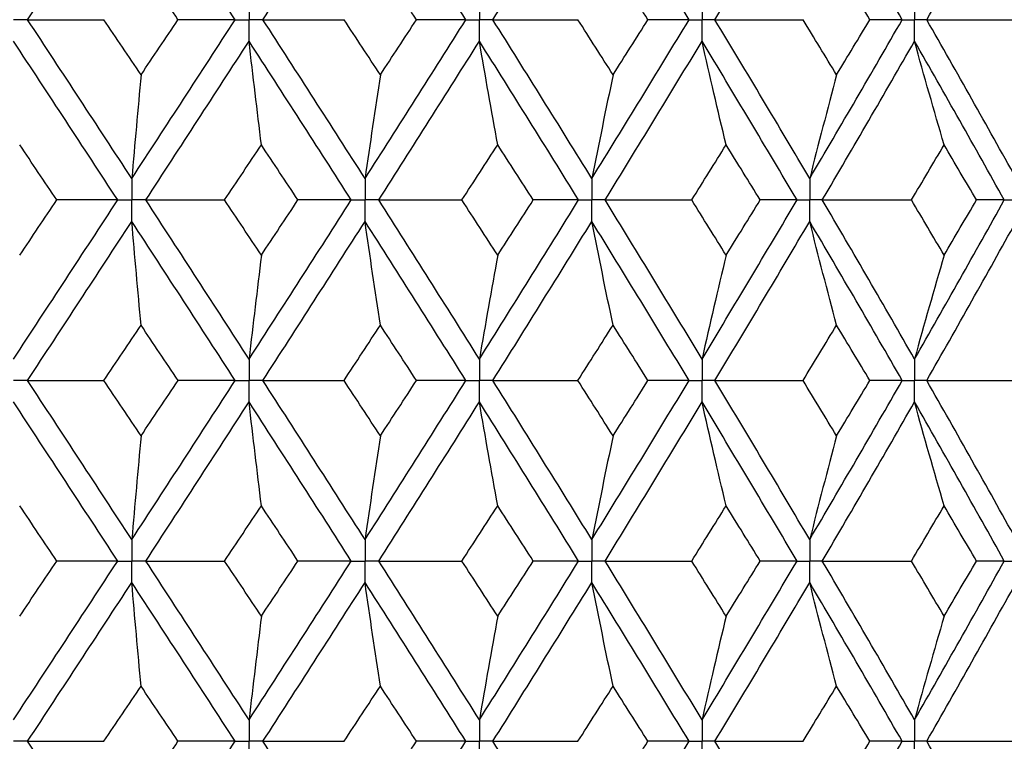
# Paper-space layout '_Front' of a CAD drawing. Header units: millimetres. Extents: x -25 to 25, y -1 to 320.
# Tile 28 of 52: x 2.06 to 10.38, y 26.3 to 32.4. Entities that reach past the tile are written whole.
import ezdxf

# ---------------------------------------------------------------- set-up
doc = ezdxf.new("R2010")
doc.units = ezdxf.units.MM

psp = doc.layouts.new('_Front')

# ---------------------------------------------------------------- linework, layer by layer
at = {"color": 7, "linetype": 'Continuous', "lineweight": 25}
for points in [[(2.1314, 32.3992), (2.4255, 32.847), (2.719, 33.2954), (3.0114, 33.7437)], [(3.885, 32.3992), (3.5952, 32.847), (3.3038, 33.2954), (3.0114, 33.7437)], [(4.1195, 32.3992), (4.4086, 32.847), (4.6963, 33.2954), (4.9823, 33.7437)], [(5.8345, 32.3992), (5.5525, 32.847), (5.2683, 33.2954), (4.9823, 33.7437)], [(6.0625, 32.3992), (6.3434, 32.847), (6.6222, 33.2954), (6.8986, 33.7437)], [(7.7201, 32.3992), (7.449, 32.847), (7.175, 33.2954), (6.8986, 33.7437)], [(7.9391, 32.3992), (8.2087, 32.847), (8.4756, 33.2954), (8.7394, 33.7437)], [(9.5211, 32.3992), (9.2639, 32.847), (9.0032, 33.2954), (8.7394, 33.7437)], [(9.7287, 32.3992), (9.9841, 32.847), (10.2361, 33.2954), (10.4844, 33.7437)], [(3.4019, 32.3993), (3.298, 32.555), (3.1938, 32.7108), (3.0896, 32.8665)], [(5.4169, 32.3993), (5.3154, 32.555), (5.2136, 32.7108), (5.1117, 32.8665)], [(7.3725, 32.3993), (7.2746, 32.555), (7.1763, 32.7108), (7.0778, 32.8665)], [(9.2473, 32.3993), (9.154, 32.555), (9.0604, 32.7108), (8.9663, 32.8665)], [(2.1314, 32.3992), (2.3452, 32.3992), (2.5602, 32.3993), (2.7764, 32.3993)], [(3.0114, 31.057), (2.719, 31.5047), (2.4257, 31.9512), (2.1314, 32.3992)], [(3.0896, 31.9329), (2.9854, 32.0882), (2.881, 32.2437), (2.7764, 32.3993)], [(3.0114, 31.057), (3.3038, 31.5047), (3.5949, 31.9512), (3.885, 32.3992)], [(3.0896, 31.9329), (3.1938, 32.0882), (3.2979, 32.2437), (3.4019, 32.3993)], [(3.885, 32.3992), (3.7257, 32.3992), (3.5647, 32.3993), (3.4019, 32.3993)], [(4.1195, 32.3992), (4.3471, 32.3992), (4.5756, 32.3993), (4.8052, 32.3993)], [(4.9823, 31.057), (4.6963, 31.5047), (4.4088, 31.9512), (4.1195, 32.3992)], [(5.1117, 31.9329), (5.0097, 32.0882), (4.9076, 32.2437), (4.8052, 32.3993)], [(4.9823, 31.057), (5.2683, 31.5047), (5.5523, 31.9512), (5.8345, 32.3992)], [(5.1117, 31.9329), (5.2136, 32.0882), (5.3153, 32.2437), (5.4169, 32.3993)], [(5.8345, 32.3992), (5.6971, 32.3992), (5.5579, 32.3993), (5.4169, 32.3993)], [(6.0625, 32.3992), (6.3013, 32.3992), (6.5409, 32.3993), (6.7812, 32.3993)], [(6.8986, 31.057), (6.6222, 31.5047), (6.3436, 31.9512), (6.0625, 32.3992)], [(7.0778, 31.9329), (6.9793, 32.0882), (6.8804, 32.2437), (6.7812, 32.3993)], [(6.8986, 31.057), (7.1751, 31.5047), (7.4488, 31.9512), (7.7201, 32.3992)], [(7.0778, 31.9329), (7.1763, 32.0882), (7.2745, 32.2437), (7.3725, 32.3993)], [(7.7201, 32.3992), (7.6062, 32.3992), (7.4903, 32.3993), (7.3725, 32.3993)], [(7.9391, 32.3992), (8.1865, 32.3992), (8.4345, 32.3993), (8.683, 32.3993)], [(8.7394, 31.057), (8.4756, 31.5047), (8.2089, 31.9512), (7.9391, 32.3992)], [(8.9663, 31.9329), (8.8723, 32.0882), (8.7779, 32.2437), (8.683, 32.3993)], [(8.7394, 31.057), (9.0032, 31.5047), (9.2637, 31.9512), (9.5211, 32.3992)], [(8.9663, 31.9329), (9.0603, 32.0882), (9.154, 32.2437), (9.2473, 32.3993)], [(9.5211, 32.3992), (9.4319, 32.3992), (9.3406, 32.3993), (9.2473, 32.3993)], [(9.7287, 32.3992), (9.982, 32.3992), (10.2357, 32.3993), (10.4897, 32.3993)], [(10.4844, 31.057), (10.2361, 31.5047), (9.9843, 31.9512), (9.7287, 32.3992)], [(2.8929, 30.8757), (2.6002, 31.3235), (2.3067, 31.77), (2.0122, 32.2179)], [(3.1297, 30.8757), (3.4219, 31.3235), (3.7127, 31.77), (4.0023, 32.2179)], [(4.1063, 31.3418), (4.0709, 31.6319), (4.0363, 31.9239), (4.0023, 32.2179)], [(4.8664, 30.8757), (4.5799, 31.3235), (4.292, 31.77), (4.0023, 32.2179)], [(5.098, 30.8757), (5.3835, 31.3235), (5.667, 31.77), (5.9486, 32.2179)], [(6.1031, 31.3418), (6.0506, 31.6319), (5.9991, 31.9239), (5.9486, 32.2179)], [(6.7866, 30.8757), (6.5095, 31.3235), (6.2303, 31.77), (5.9486, 32.2179)], [(7.0104, 30.8757), (7.2862, 31.3235), (7.5592, 31.77), (7.8298, 32.2179)], [(8.033, 31.3418), (7.9639, 31.6319), (7.8962, 31.9239), (7.8298, 32.2179)], [(8.6324, 30.8757), (8.3678, 31.3235), (8.1003, 31.77), (7.8298, 32.2179)], [(8.846, 30.8757), (9.109, 31.3235), (9.3686, 31.77), (9.6251, 32.2179)], [(9.875, 31.3418), (9.79, 31.6319), (9.7067, 31.9239), (9.6251, 32.2179)], [(10.3837, 30.8757), (10.1343, 31.3235), (9.8816, 31.77), (9.6251, 32.2179)], [(3.0896, 31.9329), (3.063, 31.6428), (3.0369, 31.3509), (3.0114, 31.057)], [(5.1117, 31.9329), (5.0677, 31.6428), (5.0246, 31.3509), (4.9823, 31.057)], [(7.0778, 31.9329), (7.0169, 31.6428), (6.9572, 31.3509), (6.8986, 31.057)], [(8.9663, 31.9329), (8.8892, 31.6428), (8.8135, 31.3509), (8.7394, 31.057)], [(2.379, 30.8756), (2.2742, 31.0311), (2.1694, 31.1864), (2.0644, 31.3418)], [(3.7961, 30.8756), (3.8997, 31.0311), (4.003, 31.1864), (4.1063, 31.3418)], [(4.4154, 30.8756), (4.3125, 31.0311), (4.2095, 31.1864), (4.1063, 31.3418)], [(5.8012, 30.8756), (5.9021, 31.0311), (6.0027, 31.1864), (6.1031, 31.3418)], [(6.4034, 30.8756), (6.3035, 31.0311), (6.2034, 31.1864), (6.1031, 31.3418)], [(7.7428, 30.8756), (7.8399, 31.0311), (7.9366, 31.1864), (8.033, 31.3418)], [(8.3212, 30.8756), (8.2255, 31.0311), (8.1295, 31.1864), (8.033, 31.3418)], [(9.5996, 30.8756), (9.6918, 31.0311), (9.7836, 31.1864), (9.875, 31.3418)], [(10.1479, 30.8756), (10.0573, 31.0311), (9.9664, 31.1864), (9.875, 31.3418)], [(2.0122, 29.5315), (2.3067, 29.9799), (2.6004, 30.4282), (2.8929, 30.8757)], [(2.0644, 30.4086), (2.1694, 30.5643), (2.2743, 30.72), (2.379, 30.8756)], [(2.8929, 30.8757), (2.7233, 30.8757), (2.5519, 30.8757), (2.379, 30.8756)], [(3.1297, 30.8757), (3.3507, 30.8757), (3.5729, 30.8757), (3.7961, 30.8756)], [(4.0023, 29.5315), (3.7127, 29.9799), (3.4217, 30.4282), (3.1297, 30.8757)], [(4.1063, 30.4086), (4.003, 30.5643), (3.8996, 30.72), (3.7961, 30.8756)], [(4.0023, 29.5315), (4.292, 29.9799), (4.5801, 30.4282), (4.8664, 30.8757)], [(4.1063, 30.4086), (4.2095, 30.5643), (4.3125, 30.72), (4.4154, 30.8756)], [(4.8664, 30.8757), (4.7178, 30.8757), (4.5675, 30.8757), (4.4154, 30.8756)], [(5.098, 30.8757), (5.3315, 30.8757), (5.5659, 30.8757), (5.8012, 30.8756)], [(5.9486, 29.5315), (5.667, 29.9799), (5.3833, 30.4282), (5.098, 30.8757)], [(6.1031, 30.4086), (6.0027, 30.5643), (5.9021, 30.72), (5.8012, 30.8756)], [(5.9486, 29.5315), (6.2302, 29.9799), (6.5097, 30.4282), (6.7866, 30.8757)], [(6.1031, 30.4086), (6.2035, 30.5643), (6.3036, 30.72), (6.4034, 30.8756)], [(6.7866, 30.8757), (6.6608, 30.8757), (6.533, 30.8757), (6.4034, 30.8756)], [(7.0104, 30.8757), (7.2539, 30.8757), (7.498, 30.8757), (7.7428, 30.8756)], [(7.8298, 29.5315), (7.5593, 29.9799), (7.286, 30.4282), (7.0104, 30.8757)], [(8.033, 30.4086), (7.9366, 30.5643), (7.8399, 30.72), (7.7428, 30.8756)], [(7.8298, 29.5315), (8.1002, 29.9799), (8.3679, 30.4282), (8.6324, 30.8757)], [(8.033, 30.4086), (8.1295, 30.5643), (8.2255, 30.72), (8.3212, 30.8756)], [(8.6324, 30.8757), (8.5307, 30.8757), (8.4269, 30.8757), (8.3212, 30.8756)], [(8.846, 30.8757), (9.0968, 30.8757), (9.348, 30.8757), (9.5996, 30.8756)], [(9.6251, 29.5315), (9.3687, 29.9799), (9.1089, 30.4282), (8.846, 30.8757)], [(9.875, 30.4086), (9.7836, 30.5643), (9.6918, 30.72), (9.5996, 30.8756)], [(9.6251, 29.5315), (9.8815, 29.9799), (10.1345, 30.4282), (10.3837, 30.8757)], [(9.875, 30.4086), (9.9664, 30.5643), (10.0574, 30.72), (10.1479, 30.8756)], [(10.3837, 30.8757), (10.3071, 30.8757), (10.2286, 30.8757), (10.1479, 30.8756)], [(2.1313, 29.35), (2.4256, 29.7984), (2.7191, 30.2468), (3.0114, 30.6944)], [(3.0896, 29.8176), (3.063, 30.108), (3.0369, 30.4003), (3.0114, 30.6944)], [(3.885, 29.35), (3.595, 29.7984), (3.3037, 30.2468), (3.0114, 30.6944)], [(4.1195, 29.35), (4.4087, 29.7984), (4.6965, 30.2468), (4.9823, 30.6944)], [(5.1117, 29.8176), (5.0677, 30.108), (5.0246, 30.4003), (4.9823, 30.6944)], [(5.8345, 29.35), (5.5524, 29.7984), (5.2682, 30.2468), (4.9823, 30.6944)], [(6.0625, 29.35), (6.3435, 29.7984), (6.6224, 30.2468), (6.8986, 30.6944)], [(7.0778, 29.8176), (7.0169, 30.108), (6.9572, 30.4003), (6.8986, 30.6944)], [(7.7201, 29.35), (7.4489, 29.7984), (7.1749, 30.2468), (6.8986, 30.6944)], [(7.9391, 29.35), (8.2088, 29.7984), (8.4757, 30.2468), (8.7394, 30.6944)], [(8.9663, 29.8176), (8.8892, 30.108), (8.8136, 30.4003), (8.7394, 30.6944)], [(9.5211, 29.35), (9.2638, 29.7984), (9.0031, 30.2468), (8.7394, 30.6944)], [(9.7287, 29.35), (9.9842, 29.7984), (10.2362, 30.2468), (10.4844, 30.6944)], [(4.1063, 30.4086), (4.0709, 30.1181), (4.0363, 29.8257), (4.0023, 29.5315)], [(6.1031, 30.4086), (6.0506, 30.1181), (5.9991, 29.8257), (5.9486, 29.5315)], [(8.033, 30.4086), (7.9639, 30.1181), (7.8962, 29.8257), (7.8298, 29.5315)], [(9.875, 30.4086), (9.79, 30.1181), (9.7067, 29.8257), (9.6251, 29.5315)], [(2.7762, 29.35), (2.8808, 29.5059), (2.9853, 29.6618), (3.0896, 29.8176)], [(3.4021, 29.35), (3.2981, 29.5059), (3.1939, 29.6618), (3.0896, 29.8176)], [(4.805, 29.35), (4.9074, 29.5059), (5.0097, 29.6618), (5.1117, 29.8176)], [(5.4171, 29.35), (5.3155, 29.5059), (5.2137, 29.6618), (5.1117, 29.8176)], [(6.781, 29.35), (6.8803, 29.5059), (6.9792, 29.6618), (7.0778, 29.8176)], [(7.3727, 29.35), (7.2747, 29.5059), (7.1764, 29.6618), (7.0778, 29.8176)], [(8.6828, 29.35), (8.7777, 29.5059), (8.8722, 29.6618), (8.9663, 29.8176)], [(9.2475, 29.35), (9.1541, 29.5059), (9.0604, 29.6618), (8.9663, 29.8176)], [(3.0114, 28.0056), (2.7191, 28.4532), (2.4256, 28.9016), (2.1313, 29.35)], [(2.1313, 29.35), (2.3451, 29.35), (2.5601, 29.35), (2.7762, 29.35)], [(3.0896, 28.8824), (2.9853, 29.0382), (2.8808, 29.1941), (2.7762, 29.35)], [(3.0114, 28.0056), (3.3037, 28.4532), (3.595, 28.9016), (3.885, 29.35)], [(3.0896, 28.8824), (3.1939, 29.0382), (3.2981, 29.1941), (3.4021, 29.35)], [(3.885, 29.35), (3.7258, 29.35), (3.5648, 29.35), (3.4021, 29.35)], [(4.9823, 28.0056), (4.6965, 28.4532), (4.4087, 28.9016), (4.1195, 29.35)], [(4.1195, 29.35), (4.347, 29.35), (4.5755, 29.35), (4.805, 29.35)], [(5.1117, 28.8824), (5.0097, 29.0382), (4.9074, 29.1941), (4.805, 29.35)], [(4.9823, 28.0056), (5.2682, 28.4532), (5.5524, 28.9016), (5.8345, 29.35)], [(5.1117, 28.8824), (5.2137, 29.0382), (5.3155, 29.1941), (5.4171, 29.35)], [(5.8345, 29.35), (5.6972, 29.35), (5.5581, 29.35), (5.4171, 29.35)], [(6.8986, 28.0056), (6.6224, 28.4532), (6.3435, 28.9016), (6.0625, 29.35)], [(6.0625, 29.35), (6.3012, 29.35), (6.5407, 29.35), (6.781, 29.35)], [(7.0778, 28.8824), (6.9792, 29.0382), (6.8803, 29.1941), (6.781, 29.35)], [(6.8986, 28.0056), (7.1749, 28.4532), (7.4489, 28.9016), (7.7201, 29.35)], [(7.0778, 28.8824), (7.1764, 29.0382), (7.2747, 29.1941), (7.3727, 29.35)], [(7.7201, 29.35), (7.6063, 29.35), (7.4904, 29.35), (7.3727, 29.35)], [(8.7394, 28.0056), (8.4757, 28.4532), (8.2088, 28.9016), (7.9391, 29.35)], [(7.9391, 29.35), (8.1864, 29.35), (8.4343, 29.35), (8.6828, 29.35)], [(8.9663, 28.8824), (8.8722, 29.0382), (8.7777, 29.1941), (8.6828, 29.35)], [(8.7394, 28.0056), (9.0031, 28.4532), (9.2638, 28.9016), (9.5211, 29.35)], [(8.9663, 28.8824), (9.0604, 29.0382), (9.1541, 29.1941), (9.2475, 29.35)], [(9.5211, 29.35), (9.432, 29.35), (9.3407, 29.35), (9.2475, 29.35)], [(10.4844, 28.0056), (10.2362, 28.4532), (9.9842, 28.9016), (9.7287, 29.35)], [(9.7287, 29.35), (9.9819, 29.35), (10.2355, 29.35), (10.4895, 29.35)], [(2.8929, 27.8243), (2.6004, 28.2718), (2.3067, 28.7201), (2.0122, 29.1685)], [(3.1297, 27.8243), (3.4217, 28.2718), (3.7127, 28.7201), (4.0023, 29.1685)], [(4.1063, 28.2914), (4.0709, 28.5819), (4.0363, 28.8743), (4.0023, 29.1685)], [(4.8664, 27.8243), (4.5801, 28.2718), (4.292, 28.7201), (4.0023, 29.1685)], [(5.098, 27.8243), (5.3833, 28.2718), (5.667, 28.7201), (5.9486, 29.1685)], [(6.1031, 28.2914), (6.0506, 28.5819), (5.9991, 28.8743), (5.9486, 29.1685)], [(6.7866, 27.8243), (6.5097, 28.2718), (6.2302, 28.7201), (5.9486, 29.1685)], [(7.0104, 27.8243), (7.286, 28.2718), (7.5593, 28.7201), (7.8298, 29.1685)], [(8.033, 28.2914), (7.9639, 28.5819), (7.8962, 28.8743), (7.8298, 29.1685)], [(8.6324, 27.8243), (8.3679, 28.2718), (8.1002, 28.7201), (7.8298, 29.1685)], [(8.846, 27.8243), (9.1089, 28.2718), (9.3687, 28.7201), (9.6251, 29.1685)], [(9.875, 28.2914), (9.79, 28.5819), (9.7067, 28.8743), (9.6251, 29.1685)], [(10.3837, 27.8243), (10.1345, 28.2718), (9.8815, 28.7201), (9.6251, 29.1685)], [(3.0896, 28.8824), (3.063, 28.592), (3.0369, 28.2997), (3.0114, 28.0056)], [(5.1117, 28.8824), (5.0677, 28.592), (5.0246, 28.2997), (4.9823, 28.0056)], [(7.0778, 28.8824), (7.0169, 28.592), (6.9572, 28.2997), (6.8986, 28.0056)], [(8.9663, 28.8824), (8.8892, 28.592), (8.8136, 28.2997), (8.7394, 28.0056)], [(2.379, 27.8244), (2.2743, 27.98), (2.1694, 28.1357), (2.0644, 28.2914)], [(3.7961, 27.8244), (3.8996, 27.98), (4.003, 28.1357), (4.1063, 28.2914)], [(4.4154, 27.8244), (4.3125, 27.98), (4.2095, 28.1357), (4.1063, 28.2914)], [(5.8012, 27.8244), (5.9021, 27.98), (6.0027, 28.1357), (6.1031, 28.2914)], [(6.4034, 27.8244), (6.3036, 27.98), (6.2035, 28.1357), (6.1031, 28.2914)], [(7.7428, 27.8244), (7.8399, 27.98), (7.9366, 28.1357), (8.033, 28.2914)], [(8.3212, 27.8244), (8.2255, 27.98), (8.1295, 28.1357), (8.033, 28.2914)], [(9.5996, 27.8244), (9.6918, 27.98), (9.7836, 28.1357), (9.875, 28.2914)], [(10.1479, 27.8244), (10.0574, 27.98), (9.9664, 28.1357), (9.875, 28.2914)], [(2.0122, 26.4821), (2.3067, 26.93), (2.6002, 27.3765), (2.8929, 27.8243)], [(2.0644, 27.3582), (2.1694, 27.5136), (2.2742, 27.6689), (2.379, 27.8244)], [(2.8929, 27.8243), (2.7233, 27.8243), (2.5519, 27.8243), (2.379, 27.8244)], [(3.1297, 27.8243), (3.3507, 27.8243), (3.5729, 27.8243), (3.7961, 27.8244)], [(4.0023, 26.4821), (3.7127, 26.93), (3.4219, 27.3765), (3.1297, 27.8243)], [(4.1063, 27.3582), (4.003, 27.5136), (3.8997, 27.6689), (3.7961, 27.8244)], [(4.0023, 26.4821), (4.292, 26.93), (4.5799, 27.3765), (4.8664, 27.8243)], [(4.1063, 27.3582), (4.2095, 27.5136), (4.3125, 27.6689), (4.4154, 27.8244)], [(4.8664, 27.8243), (4.7178, 27.8243), (4.5675, 27.8243), (4.4154, 27.8244)], [(5.098, 27.8243), (5.3315, 27.8243), (5.5659, 27.8243), (5.8012, 27.8244)], [(5.9486, 26.4821), (5.667, 26.93), (5.3835, 27.3765), (5.098, 27.8243)], [(6.1031, 27.3582), (6.0027, 27.5136), (5.9021, 27.6689), (5.8012, 27.8244)], [(5.9486, 26.4821), (6.2303, 26.93), (6.5095, 27.3765), (6.7866, 27.8243)], [(6.1031, 27.3582), (6.2034, 27.5136), (6.3035, 27.6689), (6.4034, 27.8244)], [(6.7866, 27.8243), (6.6608, 27.8243), (6.533, 27.8243), (6.4034, 27.8244)], [(7.0104, 27.8243), (7.2539, 27.8243), (7.498, 27.8243), (7.7428, 27.8244)], [(7.8298, 26.4821), (7.5592, 26.93), (7.2862, 27.3765), (7.0104, 27.8243)], [(8.033, 27.3582), (7.9366, 27.5136), (7.8399, 27.6689), (7.7428, 27.8244)], [(7.8298, 26.4821), (8.1003, 26.93), (8.3678, 27.3765), (8.6324, 27.8243)], [(8.033, 27.3582), (8.1295, 27.5136), (8.2255, 27.6689), (8.3212, 27.8244)], [(8.6324, 27.8243), (8.5307, 27.8243), (8.4269, 27.8243), (8.3212, 27.8244)], [(8.846, 27.8243), (9.0968, 27.8243), (9.348, 27.8243), (9.5996, 27.8244)], [(9.6251, 26.4821), (9.3686, 26.93), (9.109, 27.3765), (8.846, 27.8243)], [(9.875, 27.3582), (9.7836, 27.5136), (9.6918, 27.6689), (9.5996, 27.8244)], [(9.6251, 26.4821), (9.8816, 26.93), (10.1343, 27.3765), (10.3837, 27.8243)], [(9.875, 27.3582), (9.9664, 27.5136), (10.0573, 27.6689), (10.1479, 27.8244)], [(10.3837, 27.8243), (10.3071, 27.8243), (10.2286, 27.8243), (10.1479, 27.8244)], [(2.1314, 26.3008), (2.4257, 26.7488), (2.719, 27.1953), (3.0114, 27.643)], [(3.0896, 26.7671), (3.063, 27.0572), (3.0369, 27.3491), (3.0114, 27.643)], [(3.885, 26.3008), (3.5949, 26.7488), (3.3038, 27.1953), (3.0114, 27.643)], [(4.1195, 26.3008), (4.4088, 26.7488), (4.6963, 27.1953), (4.9823, 27.643)], [(5.1117, 26.7671), (5.0677, 27.0572), (5.0246, 27.3491), (4.9823, 27.643)], [(5.8345, 26.3008), (5.5523, 26.7488), (5.2683, 27.1953), (4.9823, 27.643)], [(6.0625, 26.3008), (6.3436, 26.7488), (6.6222, 27.1953), (6.8986, 27.643)], [(7.0778, 26.7671), (7.0169, 27.0572), (6.9572, 27.3491), (6.8986, 27.643)], [(7.7201, 26.3008), (7.4488, 26.7488), (7.1751, 27.1953), (6.8986, 27.643)], [(7.9391, 26.3008), (8.2089, 26.7488), (8.4756, 27.1953), (8.7394, 27.643)], [(8.9663, 26.7671), (8.8892, 27.0572), (8.8135, 27.3491), (8.7394, 27.643)], [(9.5211, 26.3008), (9.2637, 26.7488), (9.0032, 27.1953), (8.7394, 27.643)], [(9.7287, 26.3008), (9.9843, 26.7488), (10.2361, 27.1953), (10.4844, 27.643)], [(4.1063, 27.3582), (4.0709, 27.0681), (4.0363, 26.7761), (4.0023, 26.4821)], [(6.1031, 27.3582), (6.0506, 27.0681), (5.9991, 26.7761), (5.9486, 26.4821)], [(8.033, 27.3582), (7.9639, 27.0681), (7.8962, 26.7761), (7.8298, 26.4821)], [(9.875, 27.3582), (9.79, 27.0681), (9.7067, 26.7761), (9.6251, 26.4821)], [(2.7764, 26.3007), (2.881, 26.4563), (2.9854, 26.6118), (3.0896, 26.7671)], [(3.4019, 26.3007), (3.2979, 26.4563), (3.1938, 26.6118), (3.0896, 26.7671)], [(4.8052, 26.3007), (4.9076, 26.4563), (5.0097, 26.6118), (5.1117, 26.7671)], [(5.4169, 26.3007), (5.3153, 26.4563), (5.2136, 26.6118), (5.1117, 26.7671)], [(6.7812, 26.3007), (6.8804, 26.4563), (6.9793, 26.6118), (7.0778, 26.7671)], [(7.3725, 26.3007), (7.2745, 26.4563), (7.1763, 26.6118), (7.0778, 26.7671)], [(8.683, 26.3007), (8.7779, 26.4563), (8.8723, 26.6118), (8.9663, 26.7671)], [(9.2473, 26.3007), (9.154, 26.4563), (9.0603, 26.6118), (8.9663, 26.7671)], [(2.1314, 26.3008), (2.3452, 26.3008), (2.5602, 26.3007), (2.7764, 26.3007)], [(3.0114, 24.9563), (2.719, 25.4046), (2.4255, 25.853), (2.1314, 26.3008)], [(3.0114, 24.9563), (3.3038, 25.4046), (3.5952, 25.853), (3.885, 26.3008)], [(3.0896, 25.8335), (3.1938, 25.9892), (3.298, 26.145), (3.4019, 26.3007)], [(3.885, 26.3008), (3.7257, 26.3008), (3.5647, 26.3007), (3.4019, 26.3007)], [(4.1195, 26.3008), (4.3471, 26.3008), (4.5756, 26.3007), (4.8052, 26.3007)], [(4.9823, 24.9563), (4.6963, 25.4046), (4.4086, 25.853), (4.1195, 26.3008)], [(4.9823, 24.9563), (5.2683, 25.4046), (5.5525, 25.853), (5.8345, 26.3008)], [(5.1117, 25.8335), (5.2136, 25.9892), (5.3154, 26.145), (5.4169, 26.3007)], [(5.8345, 26.3008), (5.6971, 26.3008), (5.5579, 26.3007), (5.4169, 26.3007)], [(6.0625, 26.3008), (6.3013, 26.3008), (6.5409, 26.3007), (6.7812, 26.3007)], [(6.8986, 24.9563), (6.6222, 25.4046), (6.3434, 25.853), (6.0625, 26.3008)], [(6.8986, 24.9563), (7.175, 25.4046), (7.449, 25.853), (7.7201, 26.3008)], [(7.0778, 25.8335), (7.1763, 25.9892), (7.2746, 26.145), (7.3725, 26.3007)], [(7.7201, 26.3008), (7.6062, 26.3008), (7.4903, 26.3007), (7.3725, 26.3007)], [(7.9391, 26.3008), (8.1865, 26.3008), (8.4345, 26.3007), (8.683, 26.3007)], [(8.7394, 24.9563), (8.4756, 25.4046), (8.2087, 25.853), (7.9391, 26.3008)], [(8.7394, 24.9563), (9.0032, 25.4046), (9.2639, 25.853), (9.5211, 26.3008)], [(8.9663, 25.8335), (9.0604, 25.9892), (9.154, 26.145), (9.2473, 26.3007)], [(9.5211, 26.3008), (9.4319, 26.3008), (9.3406, 26.3007), (9.2473, 26.3007)], [(9.7287, 26.3008), (9.982, 26.3008), (10.2357, 26.3007), (10.4897, 26.3007)], [(10.4844, 24.9563), (10.2361, 25.4046), (9.9841, 25.853), (9.7287, 26.3008)]]:
    psp.add_open_spline(points, degree=3, dxfattribs=at)
for points, knots in [([(4.0023, 32.5806), (4.0023, 32.5317), (4.0023, 32.4828), (4.0023, 32.4339), (4.0023, 32.4223), (4.0023, 32.4108), (4.0023, 32.3992)], [0, 0, 0, 0, 0.0001466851, 0.0001466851, 0.0001466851, 0.0001813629, 0.0001813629, 0.0001813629, 0.0001813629]), ([(5.9486, 32.5806), (5.9486, 32.5317), (5.9486, 32.4828), (5.9486, 32.4339), (5.9486, 32.4223), (5.9486, 32.4108), (5.9486, 32.3992)], [0, 0, 0, 0, 0.0001466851, 0.0001466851, 0.0001466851, 0.0001813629, 0.0001813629, 0.0001813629, 0.0001813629]), ([(7.8298, 32.5806), (7.8297, 32.5317), (7.8297, 32.4828), (7.8297, 32.4339), (7.8297, 32.4223), (7.8297, 32.4108), (7.8297, 32.3992)], [0, 0, 0, 0, 0.0001466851, 0.0001466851, 0.0001466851, 0.0001813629, 0.0001813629, 0.0001813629, 0.0001813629]), ([(9.6251, 32.5806), (9.625, 32.5317), (9.625, 32.4828), (9.625, 32.4339), (9.625, 32.4223), (9.625, 32.4108), (9.625, 32.3992)], [0, 0, 0, 0, 0.0001466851, 0.0001466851, 0.0001466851, 0.0001813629, 0.0001813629, 0.0001813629, 0.0001813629]), ([(2.1314, 32.3992), (2.1031, 32.3992), (2.0749, 32.3992), (2.0467, 32.3992), (2.0352, 32.3992), (2.0237, 32.3992), (2.0122, 32.3992)], [0, 0, 0, 0, 0.0000851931, 0.0000851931, 0.0000851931, 0.0001198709, 0.0001198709, 0.0001198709, 0.0001198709]), ([(3.885, 32.3992), (3.9128, 32.3992), (3.9406, 32.3992), (3.9684, 32.3992), (3.9797, 32.3992), (3.991, 32.3992), (4.0023, 32.3992)], [0, 0, 0, 0, 0.0000851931, 0.0000851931, 0.0000851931, 0.0001198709, 0.0001198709, 0.0001198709, 0.0001198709]), ([(4.0023, 32.2179), (4.0023, 32.2668), (4.0023, 32.3157), (4.0023, 32.3645), (4.0023, 32.3761), (4.0023, 32.3877), (4.0023, 32.3992)], [0, 0, 0, 0, 0.0001466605, 0.0001466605, 0.0001466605, 0.0001813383, 0.0001813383, 0.0001813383, 0.0001813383]), ([(4.1195, 32.3992), (4.0918, 32.3992), (4.064, 32.3992), (4.0362, 32.3992), (4.0249, 32.3992), (4.0136, 32.3992), (4.0023, 32.3992)], [0, 0, 0, 0, 0.0000851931, 0.0000851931, 0.0000851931, 0.0001198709, 0.0001198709, 0.0001198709, 0.0001198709]), ([(5.8345, 32.3992), (5.8615, 32.3992), (5.8886, 32.3992), (5.9156, 32.3992), (5.9266, 32.3992), (5.9376, 32.3992), (5.9486, 32.3992)], [0, 0, 0, 0, 0.0000851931, 0.0000851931, 0.0000851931, 0.0001198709, 0.0001198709, 0.0001198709, 0.0001198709]), ([(5.9486, 32.2179), (5.9486, 32.2668), (5.9486, 32.3157), (5.9486, 32.3645), (5.9486, 32.3761), (5.9486, 32.3877), (5.9486, 32.3992)], [0, 0, 0, 0, 0.0001466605, 0.0001466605, 0.0001466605, 0.0001813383, 0.0001813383, 0.0001813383, 0.0001813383]), ([(6.0625, 32.3992), (6.0355, 32.3992), (6.0086, 32.3992), (5.9816, 32.3992), (5.9706, 32.3992), (5.9596, 32.3992), (5.9486, 32.3992)], [0, 0, 0, 0, 0.0000851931, 0.0000851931, 0.0000851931, 0.0001198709, 0.0001198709, 0.0001198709, 0.0001198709]), ([(7.7201, 32.3992), (7.7461, 32.3992), (7.772, 32.3992), (7.798, 32.3992), (7.8086, 32.3992), (7.8191, 32.3992), (7.8297, 32.3992)], [0, 0, 0, 0, 0.0000851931, 0.0000851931, 0.0000851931, 0.0001198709, 0.0001198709, 0.0001198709, 0.0001198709]), ([(7.8298, 32.2179), (7.8297, 32.2668), (7.8297, 32.3157), (7.8297, 32.3645), (7.8297, 32.3761), (7.8297, 32.3877), (7.8297, 32.3992)], [0, 0, 0, 0, 0.0001466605, 0.0001466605, 0.0001466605, 0.0001813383, 0.0001813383, 0.0001813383, 0.0001813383]), ([(7.9391, 32.3992), (7.9132, 32.3992), (7.8873, 32.3992), (7.8614, 32.3992), (7.8508, 32.3992), (7.8402, 32.3992), (7.8297, 32.3992)], [0, 0, 0, 0, 0.0000851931, 0.0000851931, 0.0000851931, 0.0001198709, 0.0001198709, 0.0001198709, 0.0001198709]), ([(9.5211, 32.3992), (9.5457, 32.3992), (9.5704, 32.3992), (9.595, 32.3992), (9.605, 32.3992), (9.615, 32.3992), (9.625, 32.3992)], [0, 0, 0, 0, 0.0000851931, 0.0000851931, 0.0000851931, 0.0001198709, 0.0001198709, 0.0001198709, 0.0001198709]), ([(9.6251, 32.2179), (9.625, 32.2668), (9.625, 32.3157), (9.625, 32.3645), (9.625, 32.3761), (9.625, 32.3877), (9.625, 32.3992)], [0, 0, 0, 0, 0.0001466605, 0.0001466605, 0.0001466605, 0.0001813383, 0.0001813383, 0.0001813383, 0.0001813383]), ([(9.7287, 32.3992), (9.7042, 32.3992), (9.6796, 32.3992), (9.655, 32.3992), (9.645, 32.3992), (9.635, 32.3992), (9.625, 32.3992)], [0, 0, 0, 0, 0.0000851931, 0.0000851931, 0.0000851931, 0.0001198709, 0.0001198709, 0.0001198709, 0.0001198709]), ([(3.0114, 31.057), (3.0114, 31.0081), (3.0114, 30.9593), (3.0114, 30.9104), (3.0114, 30.8988), (3.0114, 30.8873), (3.0114, 30.8757)], [0, 0, 0, 0, 0.000146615, 0.000146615, 0.000146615, 0.0001812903, 0.0001812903, 0.0001812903, 0.0001812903]), ([(4.9823, 31.057), (4.9823, 31.0081), (4.9823, 30.9593), (4.9823, 30.9104), (4.9823, 30.8988), (4.9823, 30.8873), (4.9823, 30.8757)], [0, 0, 0, 0, 0.000146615, 0.000146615, 0.000146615, 0.0001812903, 0.0001812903, 0.0001812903, 0.0001812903]), ([(6.8986, 31.057), (6.8986, 31.0081), (6.8986, 30.9593), (6.8986, 30.9104), (6.8986, 30.8988), (6.8986, 30.8873), (6.8986, 30.8757)], [0, 0, 0, 0, 0.000146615, 0.000146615, 0.000146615, 0.0001812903, 0.0001812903, 0.0001812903, 0.0001812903]), ([(8.7394, 31.057), (8.7394, 31.0081), (8.7393, 30.9593), (8.7393, 30.9104), (8.7393, 30.8988), (8.7393, 30.8873), (8.7393, 30.8757)], [0, 0, 0, 0, 0.000146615, 0.000146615, 0.000146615, 0.0001812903, 0.0001812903, 0.0001812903, 0.0001812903]), ([(2.8929, 30.8757), (2.921, 30.8757), (2.9491, 30.8757), (2.9771, 30.8757), (2.9885, 30.8757), (2.9999, 30.8757), (3.0114, 30.8757)], [0, 0, 0, 0, 0.0000852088, 0.0000852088, 0.0000852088, 0.0001198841, 0.0001198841, 0.0001198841, 0.0001198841]), ([(3.0114, 30.6944), (3.0114, 30.7433), (3.0114, 30.7922), (3.0114, 30.8411), (3.0114, 30.8526), (3.0114, 30.8642), (3.0114, 30.8757)], [0, 0, 0, 0, 0.0001466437, 0.0001466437, 0.0001466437, 0.000181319, 0.000181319, 0.000181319, 0.000181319]), ([(3.1297, 30.8757), (3.1017, 30.8757), (3.0737, 30.8757), (3.0456, 30.8757), (3.0342, 30.8757), (3.0228, 30.8757), (3.0114, 30.8757)], [0, 0, 0, 0, 0.0000852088, 0.0000852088, 0.0000852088, 0.0001198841, 0.0001198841, 0.0001198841, 0.0001198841]), ([(4.8664, 30.8757), (4.8939, 30.8757), (4.9213, 30.8757), (4.9488, 30.8757), (4.9599, 30.8757), (4.9711, 30.8757), (4.9823, 30.8757)], [0, 0, 0, 0, 0.0000852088, 0.0000852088, 0.0000852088, 0.0001198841, 0.0001198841, 0.0001198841, 0.0001198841]), ([(4.9823, 30.6944), (4.9823, 30.7433), (4.9823, 30.7922), (4.9823, 30.8411), (4.9823, 30.8526), (4.9823, 30.8642), (4.9823, 30.8757)], [0, 0, 0, 0, 0.0001466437, 0.0001466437, 0.0001466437, 0.000181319, 0.000181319, 0.000181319, 0.000181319]), ([(5.098, 30.8757), (5.0706, 30.8757), (5.0432, 30.8757), (5.0158, 30.8757), (5.0046, 30.8757), (4.9934, 30.8757), (4.9823, 30.8757)], [0, 0, 0, 0, 0.0000852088, 0.0000852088, 0.0000852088, 0.0001198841, 0.0001198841, 0.0001198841, 0.0001198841]), ([(6.7866, 30.8757), (6.8131, 30.8757), (6.8397, 30.8757), (6.8662, 30.8757), (6.877, 30.8757), (6.8878, 30.8757), (6.8986, 30.8757)], [0, 0, 0, 0, 0.0000852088, 0.0000852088, 0.0000852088, 0.0001198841, 0.0001198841, 0.0001198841, 0.0001198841]), ([(6.8986, 30.6944), (6.8986, 30.7433), (6.8986, 30.7922), (6.8986, 30.8411), (6.8986, 30.8526), (6.8986, 30.8642), (6.8986, 30.8757)], [0, 0, 0, 0, 0.0001466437, 0.0001466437, 0.0001466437, 0.000181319, 0.000181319, 0.000181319, 0.000181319]), ([(7.0104, 30.8757), (6.984, 30.8757), (6.9575, 30.8757), (6.9309, 30.8757), (6.9202, 30.8757), (6.9094, 30.8757), (6.8986, 30.8757)], [0, 0, 0, 0, 0.0000852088, 0.0000852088, 0.0000852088, 0.0001198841, 0.0001198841, 0.0001198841, 0.0001198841]), ([(8.6324, 30.8757), (8.6578, 30.8757), (8.6831, 30.8757), (8.7084, 30.8757), (8.7187, 30.8757), (8.729, 30.8757), (8.7393, 30.8757)], [0, 0, 0, 0, 0.0000852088, 0.0000852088, 0.0000852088, 0.0001198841, 0.0001198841, 0.0001198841, 0.0001198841]), ([(8.7394, 30.6944), (8.7394, 30.7433), (8.7393, 30.7922), (8.7393, 30.8411), (8.7393, 30.8526), (8.7393, 30.8642), (8.7393, 30.8757)], [0, 0, 0, 0, 0.0001466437, 0.0001466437, 0.0001466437, 0.000181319, 0.000181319, 0.000181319, 0.000181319]), ([(8.846, 30.8757), (8.8208, 30.8757), (8.7955, 30.8757), (8.7702, 30.8757), (8.7599, 30.8757), (8.7496, 30.8757), (8.7393, 30.8757)], [0, 0, 0, 0, 0.0000852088, 0.0000852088, 0.0000852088, 0.0001198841, 0.0001198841, 0.0001198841, 0.0001198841]), ([(10.3837, 30.8757), (10.4075, 30.8757), (10.4314, 30.8757), (10.4552, 30.8757), (10.4649, 30.8757), (10.4746, 30.8757), (10.4843, 30.8757)], [0, 0, 0, 0, 0.0000852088, 0.0000852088, 0.0000852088, 0.0001198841, 0.0001198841, 0.0001198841, 0.0001198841]), ([(4.0023, 29.5315), (4.0023, 29.4825), (4.0023, 29.4336), (4.0023, 29.3847), (4.0023, 29.3731), (4.0023, 29.3616), (4.0023, 29.35)], [0, 0, 0, 0, 0.0001467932, 0.0001467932, 0.0001467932, 0.0001814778, 0.0001814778, 0.0001814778, 0.0001814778]), ([(5.9486, 29.5315), (5.9486, 29.4825), (5.9486, 29.4336), (5.9486, 29.3847), (5.9486, 29.3731), (5.9486, 29.3616), (5.9486, 29.35)], [0, 0, 0, 0, 0.0001467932, 0.0001467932, 0.0001467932, 0.0001814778, 0.0001814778, 0.0001814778, 0.0001814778]), ([(7.8298, 29.5315), (7.8297, 29.4825), (7.8297, 29.4336), (7.8297, 29.3847), (7.8297, 29.3731), (7.8297, 29.3616), (7.8297, 29.35)], [0, 0, 0, 0, 0.0001467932, 0.0001467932, 0.0001467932, 0.0001814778, 0.0001814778, 0.0001814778, 0.0001814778]), ([(9.6251, 29.5315), (9.625, 29.4825), (9.625, 29.4336), (9.625, 29.3847), (9.625, 29.3731), (9.625, 29.3616), (9.625, 29.35)], [0, 0, 0, 0, 0.0001467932, 0.0001467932, 0.0001467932, 0.0001814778, 0.0001814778, 0.0001814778, 0.0001814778]), ([(2.1313, 29.35), (2.1031, 29.35), (2.0749, 29.35), (2.0467, 29.35), (2.0352, 29.35), (2.0237, 29.35), (2.0122, 29.35)], [0, 0, 0, 0, 0.0000851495, 0.0000851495, 0.0000851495, 0.0001198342, 0.0001198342, 0.0001198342, 0.0001198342]), ([(3.885, 29.35), (3.9128, 29.35), (3.9406, 29.35), (3.9684, 29.35), (3.9797, 29.35), (3.991, 29.35), (4.0023, 29.35)], [0, 0, 0, 0, 0.0000851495, 0.0000851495, 0.0000851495, 0.0001198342, 0.0001198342, 0.0001198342, 0.0001198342]), ([(4.0023, 29.1685), (4.0023, 29.2175), (4.0023, 29.2664), (4.0023, 29.3153), (4.0023, 29.3269), (4.0023, 29.3384), (4.0023, 29.35)], [0, 0, 0, 0, 0.0001467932, 0.0001467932, 0.0001467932, 0.0001814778, 0.0001814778, 0.0001814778, 0.0001814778]), ([(4.1195, 29.35), (4.0917, 29.35), (4.064, 29.35), (4.0362, 29.35), (4.0249, 29.35), (4.0136, 29.35), (4.0023, 29.35)], [0, 0, 0, 0, 0.0000851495, 0.0000851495, 0.0000851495, 0.0001198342, 0.0001198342, 0.0001198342, 0.0001198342]), ([(5.8345, 29.35), (5.8616, 29.35), (5.8886, 29.35), (5.9156, 29.35), (5.9266, 29.35), (5.9376, 29.35), (5.9486, 29.35)], [0, 0, 0, 0, 0.0000851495, 0.0000851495, 0.0000851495, 0.0001198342, 0.0001198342, 0.0001198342, 0.0001198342]), ([(5.9486, 29.1685), (5.9486, 29.2175), (5.9486, 29.2664), (5.9486, 29.3153), (5.9486, 29.3269), (5.9486, 29.3384), (5.9486, 29.35)], [0, 0, 0, 0, 0.0001467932, 0.0001467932, 0.0001467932, 0.0001814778, 0.0001814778, 0.0001814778, 0.0001814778]), ([(6.0625, 29.35), (6.0355, 29.35), (6.0085, 29.35), (5.9816, 29.35), (5.9706, 29.35), (5.9596, 29.35), (5.9486, 29.35)], [0, 0, 0, 0, 0.0000851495, 0.0000851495, 0.0000851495, 0.0001198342, 0.0001198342, 0.0001198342, 0.0001198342]), ([(7.7201, 29.35), (7.7461, 29.35), (7.772, 29.35), (7.798, 29.35), (7.8086, 29.35), (7.8191, 29.35), (7.8297, 29.35)], [0, 0, 0, 0, 0.0000851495, 0.0000851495, 0.0000851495, 0.0001198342, 0.0001198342, 0.0001198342, 0.0001198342]), ([(7.8298, 29.1685), (7.8297, 29.2175), (7.8297, 29.2664), (7.8297, 29.3153), (7.8297, 29.3269), (7.8297, 29.3384), (7.8297, 29.35)], [0, 0, 0, 0, 0.0001467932, 0.0001467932, 0.0001467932, 0.0001814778, 0.0001814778, 0.0001814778, 0.0001814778]), ([(7.9391, 29.35), (7.9132, 29.35), (7.8873, 29.35), (7.8614, 29.35), (7.8508, 29.35), (7.8402, 29.35), (7.8297, 29.35)], [0, 0, 0, 0, 0.0000851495, 0.0000851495, 0.0000851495, 0.0001198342, 0.0001198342, 0.0001198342, 0.0001198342]), ([(9.5211, 29.35), (9.5458, 29.35), (9.5704, 29.35), (9.595, 29.35), (9.605, 29.35), (9.615, 29.35), (9.625, 29.35)], [0, 0, 0, 0, 0.0000851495, 0.0000851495, 0.0000851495, 0.0001198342, 0.0001198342, 0.0001198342, 0.0001198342]), ([(9.6251, 29.1685), (9.625, 29.2175), (9.625, 29.2664), (9.625, 29.3153), (9.625, 29.3269), (9.625, 29.3384), (9.625, 29.35)], [0, 0, 0, 0, 0.0001467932, 0.0001467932, 0.0001467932, 0.0001814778, 0.0001814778, 0.0001814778, 0.0001814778]), ([(9.7287, 29.35), (9.7041, 29.35), (9.6796, 29.35), (9.655, 29.35), (9.645, 29.35), (9.635, 29.35), (9.625, 29.35)], [0, 0, 0, 0, 0.0000851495, 0.0000851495, 0.0000851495, 0.0001198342, 0.0001198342, 0.0001198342, 0.0001198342]), ([(3.0114, 28.0056), (3.0114, 27.9567), (3.0114, 27.9078), (3.0114, 27.8589), (3.0114, 27.8474), (3.0114, 27.8358), (3.0114, 27.8243)], [0, 0, 0, 0, 0.0001466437, 0.0001466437, 0.0001466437, 0.000181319, 0.000181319, 0.000181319, 0.000181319]), ([(4.9823, 28.0056), (4.9823, 27.9567), (4.9823, 27.9078), (4.9823, 27.8589), (4.9823, 27.8474), (4.9823, 27.8358), (4.9823, 27.8243)], [0, 0, 0, 0, 0.0001466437, 0.0001466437, 0.0001466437, 0.000181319, 0.000181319, 0.000181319, 0.000181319]), ([(6.8986, 28.0056), (6.8986, 27.9567), (6.8986, 27.9078), (6.8986, 27.8589), (6.8986, 27.8474), (6.8986, 27.8358), (6.8986, 27.8243)], [0, 0, 0, 0, 0.0001466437, 0.0001466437, 0.0001466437, 0.000181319, 0.000181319, 0.000181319, 0.000181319]), ([(8.7394, 28.0056), (8.7394, 27.9567), (8.7393, 27.9078), (8.7393, 27.8589), (8.7393, 27.8474), (8.7393, 27.8358), (8.7393, 27.8243)], [0, 0, 0, 0, 0.0001466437, 0.0001466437, 0.0001466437, 0.000181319, 0.000181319, 0.000181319, 0.000181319]), ([(2.8929, 27.8243), (2.921, 27.8243), (2.9491, 27.8243), (2.9771, 27.8243), (2.9885, 27.8243), (2.9999, 27.8243), (3.0114, 27.8243)], [0, 0, 0, 0, 0.0000852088, 0.0000852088, 0.0000852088, 0.0001198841, 0.0001198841, 0.0001198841, 0.0001198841]), ([(3.0114, 27.643), (3.0114, 27.6919), (3.0114, 27.7407), (3.0114, 27.7896), (3.0114, 27.8012), (3.0114, 27.8127), (3.0114, 27.8243)], [0, 0, 0, 0, 0.000146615, 0.000146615, 0.000146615, 0.0001812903, 0.0001812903, 0.0001812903, 0.0001812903]), ([(3.1297, 27.8243), (3.1017, 27.8243), (3.0737, 27.8243), (3.0456, 27.8243), (3.0342, 27.8243), (3.0228, 27.8243), (3.0114, 27.8243)], [0, 0, 0, 0, 0.0000852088, 0.0000852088, 0.0000852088, 0.0001198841, 0.0001198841, 0.0001198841, 0.0001198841]), ([(4.8664, 27.8243), (4.8939, 27.8243), (4.9213, 27.8243), (4.9488, 27.8243), (4.9599, 27.8243), (4.9711, 27.8243), (4.9823, 27.8243)], [0, 0, 0, 0, 0.0000852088, 0.0000852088, 0.0000852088, 0.0001198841, 0.0001198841, 0.0001198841, 0.0001198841]), ([(4.9823, 27.643), (4.9823, 27.6919), (4.9823, 27.7407), (4.9823, 27.7896), (4.9823, 27.8012), (4.9823, 27.8127), (4.9823, 27.8243)], [0, 0, 0, 0, 0.000146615, 0.000146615, 0.000146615, 0.0001812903, 0.0001812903, 0.0001812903, 0.0001812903]), ([(5.098, 27.8243), (5.0706, 27.8243), (5.0432, 27.8243), (5.0158, 27.8243), (5.0046, 27.8243), (4.9934, 27.8243), (4.9823, 27.8243)], [0, 0, 0, 0, 0.0000852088, 0.0000852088, 0.0000852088, 0.0001198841, 0.0001198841, 0.0001198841, 0.0001198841]), ([(6.7866, 27.8243), (6.8131, 27.8243), (6.8397, 27.8243), (6.8662, 27.8243), (6.877, 27.8243), (6.8878, 27.8243), (6.8986, 27.8243)], [0, 0, 0, 0, 0.0000852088, 0.0000852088, 0.0000852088, 0.0001198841, 0.0001198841, 0.0001198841, 0.0001198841]), ([(6.8986, 27.643), (6.8986, 27.6919), (6.8986, 27.7407), (6.8986, 27.7896), (6.8986, 27.8012), (6.8986, 27.8127), (6.8986, 27.8243)], [0, 0, 0, 0, 0.000146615, 0.000146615, 0.000146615, 0.0001812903, 0.0001812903, 0.0001812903, 0.0001812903]), ([(7.0104, 27.8243), (6.984, 27.8243), (6.9575, 27.8243), (6.9309, 27.8243), (6.9202, 27.8243), (6.9094, 27.8243), (6.8986, 27.8243)], [0, 0, 0, 0, 0.0000852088, 0.0000852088, 0.0000852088, 0.0001198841, 0.0001198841, 0.0001198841, 0.0001198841]), ([(8.6324, 27.8243), (8.6578, 27.8243), (8.6831, 27.8243), (8.7084, 27.8243), (8.7187, 27.8243), (8.729, 27.8243), (8.7393, 27.8243)], [0, 0, 0, 0, 0.0000852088, 0.0000852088, 0.0000852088, 0.0001198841, 0.0001198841, 0.0001198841, 0.0001198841]), ([(8.7394, 27.643), (8.7394, 27.6919), (8.7393, 27.7407), (8.7393, 27.7896), (8.7393, 27.8012), (8.7393, 27.8127), (8.7393, 27.8243)], [0, 0, 0, 0, 0.000146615, 0.000146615, 0.000146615, 0.0001812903, 0.0001812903, 0.0001812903, 0.0001812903]), ([(8.846, 27.8243), (8.8208, 27.8243), (8.7955, 27.8243), (8.7702, 27.8243), (8.7599, 27.8243), (8.7496, 27.8243), (8.7393, 27.8243)], [0, 0, 0, 0, 0.0000852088, 0.0000852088, 0.0000852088, 0.0001198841, 0.0001198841, 0.0001198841, 0.0001198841]), ([(10.3837, 27.8243), (10.4075, 27.8243), (10.4314, 27.8243), (10.4552, 27.8243), (10.4649, 27.8243), (10.4746, 27.8243), (10.4843, 27.8243)], [0, 0, 0, 0, 0.0000852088, 0.0000852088, 0.0000852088, 0.0001198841, 0.0001198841, 0.0001198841, 0.0001198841]), ([(4.0023, 26.4821), (4.0023, 26.4332), (4.0023, 26.3843), (4.0023, 26.3355), (4.0023, 26.3239), (4.0023, 26.3123), (4.0023, 26.3008)], [0, 0, 0, 0, 0.0001466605, 0.0001466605, 0.0001466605, 0.0001813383, 0.0001813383, 0.0001813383, 0.0001813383]), ([(5.9486, 26.4821), (5.9486, 26.4332), (5.9486, 26.3843), (5.9486, 26.3355), (5.9486, 26.3239), (5.9486, 26.3123), (5.9486, 26.3008)], [0, 0, 0, 0, 0.0001466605, 0.0001466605, 0.0001466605, 0.0001813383, 0.0001813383, 0.0001813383, 0.0001813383]), ([(7.8298, 26.4821), (7.8297, 26.4332), (7.8297, 26.3843), (7.8297, 26.3355), (7.8297, 26.3239), (7.8297, 26.3123), (7.8297, 26.3008)], [0, 0, 0, 0, 0.0001466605, 0.0001466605, 0.0001466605, 0.0001813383, 0.0001813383, 0.0001813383, 0.0001813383]), ([(9.6251, 26.4821), (9.625, 26.4332), (9.625, 26.3843), (9.625, 26.3355), (9.625, 26.3239), (9.625, 26.3123), (9.625, 26.3008)], [0, 0, 0, 0, 0.0001466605, 0.0001466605, 0.0001466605, 0.0001813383, 0.0001813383, 0.0001813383, 0.0001813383]), ([(2.1314, 26.3008), (2.1031, 26.3008), (2.0749, 26.3008), (2.0467, 26.3008), (2.0352, 26.3008), (2.0237, 26.3008), (2.0122, 26.3008)], [0, 0, 0, 0, 0.0000851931, 0.0000851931, 0.0000851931, 0.0001198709, 0.0001198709, 0.0001198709, 0.0001198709]), ([(3.885, 26.3008), (3.9128, 26.3008), (3.9406, 26.3008), (3.9684, 26.3008), (3.9797, 26.3008), (3.991, 26.3008), (4.0023, 26.3008)], [0, 0, 0, 0, 0.0000851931, 0.0000851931, 0.0000851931, 0.0001198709, 0.0001198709, 0.0001198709, 0.0001198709]), ([(4.0023, 26.1194), (4.0023, 26.1683), (4.0023, 26.2172), (4.0023, 26.2661), (4.0023, 26.2777), (4.0023, 26.2892), (4.0023, 26.3008)], [0, 0, 0, 0, 0.0001466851, 0.0001466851, 0.0001466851, 0.0001813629, 0.0001813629, 0.0001813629, 0.0001813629]), ([(4.1195, 26.3008), (4.0918, 26.3008), (4.064, 26.3008), (4.0362, 26.3008), (4.0249, 26.3008), (4.0136, 26.3008), (4.0023, 26.3008)], [0, 0, 0, 0, 0.0000851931, 0.0000851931, 0.0000851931, 0.0001198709, 0.0001198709, 0.0001198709, 0.0001198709]), ([(5.8345, 26.3008), (5.8615, 26.3008), (5.8886, 26.3008), (5.9156, 26.3008), (5.9266, 26.3008), (5.9376, 26.3008), (5.9486, 26.3008)], [0, 0, 0, 0, 0.0000851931, 0.0000851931, 0.0000851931, 0.0001198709, 0.0001198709, 0.0001198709, 0.0001198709]), ([(5.9486, 26.1194), (5.9486, 26.1683), (5.9486, 26.2172), (5.9486, 26.2661), (5.9486, 26.2777), (5.9486, 26.2892), (5.9486, 26.3008)], [0, 0, 0, 0, 0.0001466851, 0.0001466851, 0.0001466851, 0.0001813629, 0.0001813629, 0.0001813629, 0.0001813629]), ([(6.0625, 26.3008), (6.0355, 26.3008), (6.0086, 26.3008), (5.9816, 26.3008), (5.9706, 26.3008), (5.9596, 26.3008), (5.9486, 26.3008)], [0, 0, 0, 0, 0.0000851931, 0.0000851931, 0.0000851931, 0.0001198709, 0.0001198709, 0.0001198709, 0.0001198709]), ([(7.7201, 26.3008), (7.7461, 26.3008), (7.772, 26.3008), (7.798, 26.3008), (7.8086, 26.3008), (7.8191, 26.3008), (7.8297, 26.3008)], [0, 0, 0, 0, 0.0000851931, 0.0000851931, 0.0000851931, 0.0001198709, 0.0001198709, 0.0001198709, 0.0001198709]), ([(7.8298, 26.1194), (7.8297, 26.1683), (7.8297, 26.2172), (7.8297, 26.2661), (7.8297, 26.2777), (7.8297, 26.2892), (7.8297, 26.3008)], [0, 0, 0, 0, 0.0001466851, 0.0001466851, 0.0001466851, 0.0001813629, 0.0001813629, 0.0001813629, 0.0001813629]), ([(7.9391, 26.3008), (7.9132, 26.3008), (7.8873, 26.3008), (7.8614, 26.3008), (7.8508, 26.3008), (7.8402, 26.3008), (7.8297, 26.3008)], [0, 0, 0, 0, 0.0000851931, 0.0000851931, 0.0000851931, 0.0001198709, 0.0001198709, 0.0001198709, 0.0001198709]), ([(9.5211, 26.3008), (9.5457, 26.3008), (9.5704, 26.3008), (9.595, 26.3008), (9.605, 26.3008), (9.615, 26.3008), (9.625, 26.3008)], [0, 0, 0, 0, 0.0000851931, 0.0000851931, 0.0000851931, 0.0001198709, 0.0001198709, 0.0001198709, 0.0001198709]), ([(9.6251, 26.1194), (9.625, 26.1683), (9.625, 26.2172), (9.625, 26.2661), (9.625, 26.2777), (9.625, 26.2892), (9.625, 26.3008)], [0, 0, 0, 0, 0.0001466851, 0.0001466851, 0.0001466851, 0.0001813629, 0.0001813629, 0.0001813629, 0.0001813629]), ([(9.7287, 26.3008), (9.7042, 26.3008), (9.6796, 26.3008), (9.655, 26.3008), (9.645, 26.3008), (9.635, 26.3008), (9.625, 26.3008)], [0, 0, 0, 0, 0.0000851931, 0.0000851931, 0.0000851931, 0.0001198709, 0.0001198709, 0.0001198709, 0.0001198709])]:
    psp.add_open_spline(points, degree=3, knots=knots, dxfattribs=at)

doc.saveas('drawing.dxf')
